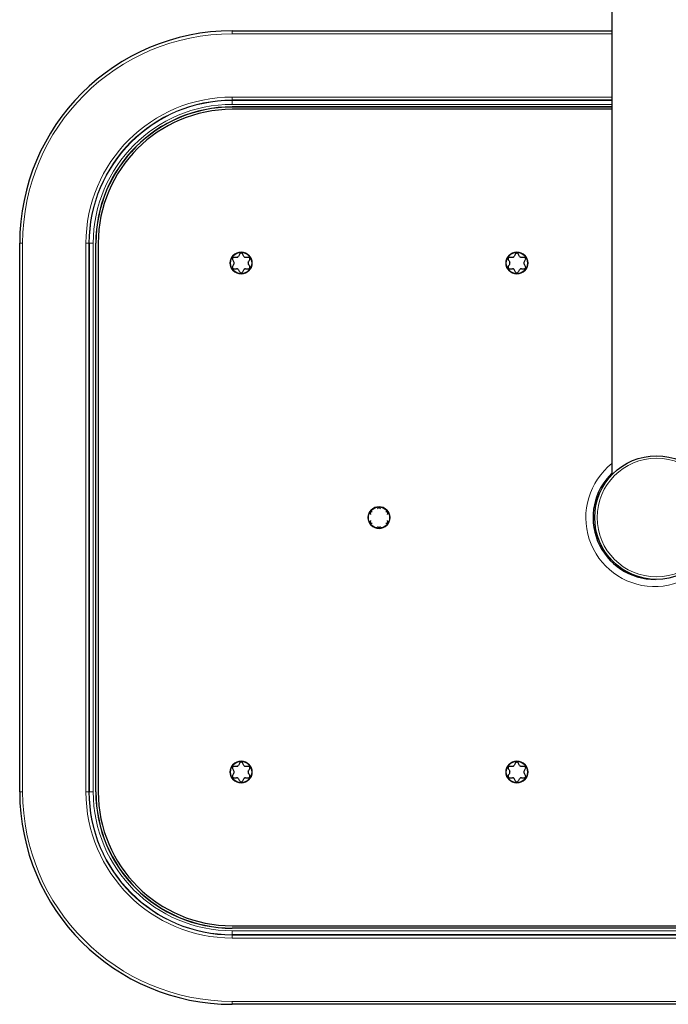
# Model space of a CAD drawing. Header units: millimetres. Extents: x 8 to 2236, y 12 to 2208.
# Tile 1 of 165: x 992 to 1123, y 79 to 279. Entities that reach past the tile are written whole.
import ezdxf

# ---------------------------------------------------------------- set-up
doc = ezdxf.new("R2010")
doc.units = ezdxf.units.MM

msp = doc.modelspace()

# ---------------------------------------------------------------- linework, layer by layer
at = {"color": 7, "linetype": 'Continuous', "lineweight": 30}
for p, q in [((1112.02, 571.66), (1112.02, 186.66)), ((1035.18, 276.48), (1112.02, 276.48)), ((1112.02, 261.08), (1035.18, 261.08)), ((1112.02, 261.06), (1035.18, 261.06)), ((1112.02, 260.6), (1035.18, 260.6)), ((992.18, 122.48), (992.18, 233.48)), ((1007.58, 122.48), (1007.58, 233.48)), ((1007.61, 122.48), (1007.61, 233.48)), ((1008.07, 233.48), (1008.07, 122.48)), ((1064.62, 179.84), (1064.57, 179.76)), ((1065.19, 179.76), (1065.14, 179.84)), ((1063.14, 178.69), (1063.19, 178.61)), ((1063.19, 177.36), (1063.14, 177.28)), ((1063.5, 179.14), (1063.4, 179.14)), ((1066.36, 179.14), (1066.27, 179.14)), ((1066.57, 178.61), (1066.62, 178.69)), ((1066.62, 177.28), (1066.57, 177.36)), ((1063.4, 176.83), (1063.5, 176.83)), ((1064.57, 176.21), (1064.62, 176.13)), ((1065.14, 176.13), (1065.19, 176.21)), ((1066.27, 176.83), (1066.36, 176.83)), ((1035.18, 95.37), (1206.18, 95.37)), ((1206.18, 94.91), (1035.18, 94.91)), ((1206.18, 94.88), (1035.18, 94.88)), ((1206.18, 79.48), (1035.18, 79.48))]:
    msp.add_line(p, q, dxfattribs=at)
at = {"color": 252, "linetype": 'Continuous', "lineweight": 0}
for p, q in [((1035.18, 276.48), (1035.18, 275.88)), ((1112.02, 275.88), (1035.18, 275.88)), ((1035.18, 262.48), (1035.18, 263.08)), ((1035.18, 263.08), (1112.02, 263.08)), ((1035.18, 262.48), (1035.18, 262.39)), ((1112.02, 262.48), (1035.18, 262.48)), ((1035.18, 262.39), (1035.18, 261.59)), ((1035.18, 262.39), (1112.02, 262.39)), ((1112.02, 261.59), (1035.18, 261.59)), ((1035.18, 261.06), (1035.18, 261.08)), ((992.18, 233.48), (992.78, 233.48)), ((992.78, 233.48), (992.78, 122.48)), ((1006.19, 233.48), (1005.59, 233.48)), ((1005.59, 122.48), (1005.59, 233.48)), ((1006.19, 233.48), (1006.28, 233.48)), ((1006.19, 233.48), (1006.19, 122.48)), ((1006.28, 233.48), (1007.08, 233.48)), ((1006.28, 122.48), (1006.28, 233.48)), ((1007.08, 233.48), (1007.08, 122.48)), ((1007.61, 233.48), (1007.58, 233.48)), ((992.18, 122.48), (992.78, 122.48)), ((1006.19, 122.48), (1005.59, 122.48)), ((1006.19, 122.48), (1006.28, 122.48)), ((1006.28, 122.48), (1007.08, 122.48)), ((1007.61, 122.48), (1007.58, 122.48)), ((1035.18, 94.91), (1035.18, 94.88)), ((1035.18, 94.38), (1206.18, 94.38)), ((1035.18, 93.58), (1035.18, 94.38)), ((1206.18, 93.58), (1035.18, 93.58)), ((1035.18, 93.49), (1035.18, 93.58)), ((1035.18, 93.49), (1206.18, 93.49)), ((1035.18, 92.89), (1035.18, 93.49)), ((1206.18, 92.89), (1035.18, 92.89)), ((1035.18, 80.08), (1206.18, 80.08)), ((1035.18, 79.48), (1035.18, 80.08))]:
    msp.add_line(p, q, dxfattribs=at)
for centre, radius in [((1036.98, 229.48), 2.25), ((1092.78, 229.48), 2.25), ((1121.02, 177.98), 12), ((1064.88, 177.98), 2.25), ((1036.98, 126.48), 2.25), ((1092.78, 126.48), 2.25)]:
    msp.add_circle(centre, radius, dxfattribs=at)
at = {"color": 7, "linetype": 'Continuous', "lineweight": 30}
for centre, radius in [((1036.98, 229.48), 2.15), ((1092.78, 229.48), 2.15), ((1121.02, 177.98), 12.5), ((1064.88, 177.98), 2.15), ((1036.98, 126.48), 2.15), ((1092.78, 126.48), 2.15)]:
    msp.add_circle(centre, radius, dxfattribs=at)
for centre, radius, start, end in [((1035.18, 233.48), 43, 90, 180), ((1035.18, 233.48), 27.6, 90, 180), ((1035.18, 233.48), 27.57, 90, 180), ((1035.18, 233.48), 27.11, 90, 180), ((1120.68, 177.98), 12.5, 133.8756, 270.7467), ((1035.18, 122.48), 43, 180, 270), ((1035.18, 122.48), 27.6, 180, 270), ((1035.18, 122.48), 27.57, 180, 270), ((1035.18, 122.48), 27.11, 180, 270)]:
    msp.add_arc(centre, radius, start, end, dxfattribs=at)
at = {"color": 252, "linetype": 'Continuous', "lineweight": 0}
for centre, radius, start, end in [((1035.18, 233.48), 42.4, 90, 180), ((1035.18, 233.48), 29.59, 90, 180), ((1035.18, 233.48), 28.99, 90, 180), ((1035.18, 233.48), 28.91, 90, 180), ((1035.18, 233.48), 28.11, 90, 180), ((1120.68, 177.98), 13.96, 128.3467, 48.0418), ((1035.18, 122.48), 42.4, 180, 270), ((1035.18, 122.48), 29.59, 180, 270), ((1035.18, 122.48), 28.99, 180, 270), ((1035.18, 122.48), 28.91, 180, 270), ((1035.18, 122.48), 28.11, 180, 270)]:
    msp.add_arc(centre, radius, start, end, dxfattribs=at)
at = {"color": 7, "linetype": 'Continuous', "lineweight": 30}
for points, knots in [([(1036.72, 231.34), (1036.67, 231.26), (1036.58, 231.09), (1036.48, 230.92), (1036.43, 230.84)], [0, 0, 0, 0, 0.499604, 1, 1, 1, 1]), ([(1037.24, 231.34), (1037.22, 231.37), (1037.18, 231.43), (1037.09, 231.48), (1036.99, 231.5), (1036.9, 231.49), (1036.82, 231.45), (1036.76, 231.4), (1036.73, 231.36), (1036.72, 231.34)], [0, 0, 0, 0, 0.165307, 0.3315802, 0.484126, 0.62574, 0.7659396, 0.9130501, 1, 1, 1, 1]), ([(1037.53, 230.84), (1037.48, 230.92), (1037.39, 231.09), (1037.29, 231.26), (1037.24, 231.34)], [0, 0, 0, 0, 0.499473, 1, 1, 1, 1]), ([(1092.52, 231.34), (1092.47, 231.26), (1092.38, 231.09), (1092.28, 230.92), (1092.23, 230.84)], [0, 0, 0, 0, 0.499604, 1, 1, 1, 1]), ([(1093.04, 231.34), (1093.02, 231.37), (1092.98, 231.43), (1092.89, 231.48), (1092.79, 231.5), (1092.7, 231.49), (1092.62, 231.45), (1092.56, 231.4), (1092.53, 231.36), (1092.52, 231.34)], [0, 0, 0, 0, 0.165307, 0.33158, 0.484126, 0.62574, 0.76594, 0.91305, 1, 1, 1, 1]), ([(1093.33, 230.84), (1093.28, 230.92), (1093.19, 231.09), (1093.09, 231.26), (1093.04, 231.34)], [0, 0, 0, 0, 0.499473, 1, 1, 1, 1]), ([(1035.5, 230.64), (1035.47, 230.64), (1035.4, 230.63), (1035.31, 230.58), (1035.24, 230.5), (1035.21, 230.41), (1035.2, 230.32), (1035.21, 230.25), (1035.23, 230.2), (1035.24, 230.19)], [0, 0, 0, 0, 0.165353, 0.33162, 0.484162, 0.625774, 0.765975, 0.913088, 1, 1, 1, 1]), ([(1035.24, 230.19), (1035.29, 230.11), (1035.39, 229.94), (1035.48, 229.77), (1035.53, 229.68)], [0, 0, 0, 0, 0.499604, 1, 1, 1, 1]), ([(1035.53, 229.28), (1035.48, 229.2), (1035.39, 229.03), (1035.29, 228.86), (1035.24, 228.78)], [0, 0, 0, 0, 0.499473, 1, 1, 1, 1]), ([(1036.08, 230.64), (1036.04, 230.64), (1035.84, 230.64), (1035.65, 230.64), (1035.5, 230.64)], [0, 0, 0, 0, 0.238341, 1, 1, 1, 1]), ([(1035.53, 229.28), (1035.55, 229.32), (1035.58, 229.39), (1035.59, 229.5), (1035.57, 229.61), (1035.54, 229.66), (1035.53, 229.68)], [0, 0, 0, 0, 0.273824, 0.549306, 0.8062232, 1, 1, 1, 1]), ([(1036.08, 230.64), (1036.12, 230.64), (1036.2, 230.65), (1036.3, 230.7), (1036.38, 230.77), (1036.42, 230.82), (1036.43, 230.84)], [0, 0, 0, 0, 0.2738911, 0.5493636, 0.8062775, 1, 1, 1, 1]), ([(1037.53, 230.84), (1037.55, 230.81), (1037.6, 230.75), (1037.69, 230.68), (1037.79, 230.64), (1037.85, 230.64), (1037.88, 230.64)], [0, 0, 0, 0, 0.273824, 0.549306, 0.806223, 1, 1, 1, 1]), ([(1038.46, 230.64), (1038.4, 230.64), (1038.21, 230.64), (1038.01, 230.64), (1037.88, 230.64)], [0, 0, 0, 0, 0.338795, 1, 1, 1, 1]), ([(1038.43, 229.68), (1038.41, 229.65), (1038.38, 229.58), (1038.37, 229.47), (1038.39, 229.36), (1038.42, 229.31), (1038.43, 229.28)], [0, 0, 0, 0, 0.273824, 0.549306, 0.806223, 1, 1, 1, 1]), ([(1038.43, 229.68), (1038.48, 229.77), (1038.58, 229.94), (1038.67, 230.11), (1038.72, 230.19)], [0, 0, 0, 0, 0.499473, 1, 1, 1, 1]), ([(1038.72, 228.78), (1038.67, 228.86), (1038.58, 229.03), (1038.48, 229.2), (1038.43, 229.28)], [0, 0, 0, 0, 0.499604, 1, 1, 1, 1]), ([(1038.72, 230.19), (1038.74, 230.22), (1038.76, 230.28), (1038.76, 230.38), (1038.73, 230.48), (1038.68, 230.56), (1038.6, 230.61), (1038.53, 230.64), (1038.48, 230.64), (1038.46, 230.64)], [0, 0, 0, 0, 0.165307, 0.33158, 0.484126, 0.62574, 0.765939, 0.91305, 1, 1, 1, 1]), ([(1091.3, 230.64), (1091.27, 230.64), (1091.2, 230.63), (1091.11, 230.58), (1091.04, 230.5), (1091.01, 230.41), (1091, 230.32), (1091.01, 230.25), (1091.03, 230.2), (1091.04, 230.19)], [0, 0, 0, 0, 0.165353, 0.33162, 0.484162, 0.625774, 0.765975, 0.913088, 1, 1, 1, 1]), ([(1091.04, 230.19), (1091.09, 230.11), (1091.19, 229.94), (1091.28, 229.77), (1091.33, 229.68)], [0, 0, 0, 0, 0.499604, 1, 1, 1, 1]), ([(1091.33, 229.28), (1091.28, 229.2), (1091.19, 229.03), (1091.09, 228.86), (1091.04, 228.78)], [0, 0, 0, 0, 0.499473, 1, 1, 1, 1]), ([(1091.88, 230.64), (1091.84, 230.64), (1091.64, 230.64), (1091.45, 230.64), (1091.3, 230.64)], [0, 0, 0, 0, 0.238341, 1, 1, 1, 1]), ([(1091.33, 229.28), (1091.35, 229.32), (1091.38, 229.39), (1091.39, 229.5), (1091.37, 229.61), (1091.34, 229.66), (1091.33, 229.68)], [0, 0, 0, 0, 0.273824, 0.549306, 0.806223, 1, 1, 1, 1]), ([(1091.88, 230.64), (1091.92, 230.64), (1092, 230.65), (1092.1, 230.7), (1092.18, 230.77), (1092.22, 230.82), (1092.23, 230.84)], [0, 0, 0, 0, 0.273891, 0.549364, 0.806277, 1, 1, 1, 1]), ([(1093.33, 230.84), (1093.35, 230.81), (1093.4, 230.75), (1093.49, 230.68), (1093.59, 230.64), (1093.65, 230.64), (1093.68, 230.64)], [0, 0, 0, 0, 0.273824, 0.549306, 0.806223, 1, 1, 1, 1]), ([(1094.26, 230.64), (1094.2, 230.64), (1094.01, 230.64), (1093.81, 230.64), (1093.68, 230.64)], [0, 0, 0, 0, 0.338795, 1, 1, 1, 1]), ([(1094.23, 229.68), (1094.21, 229.65), (1094.18, 229.58), (1094.17, 229.47), (1094.19, 229.36), (1094.22, 229.31), (1094.23, 229.28)], [0, 0, 0, 0, 0.273824, 0.549306, 0.8062232, 1, 1, 1, 1]), ([(1094.23, 229.68), (1094.28, 229.77), (1094.38, 229.94), (1094.47, 230.11), (1094.52, 230.19)], [0, 0, 0, 0, 0.4994728, 1, 1, 1, 1]), ([(1094.52, 228.78), (1094.47, 228.86), (1094.38, 229.03), (1094.28, 229.2), (1094.23, 229.28)], [0, 0, 0, 0, 0.499604, 1, 1, 1, 1]), ([(1094.52, 230.19), (1094.54, 230.22), (1094.56, 230.28), (1094.56, 230.38), (1094.53, 230.48), (1094.48, 230.56), (1094.4, 230.61), (1094.33, 230.64), (1094.28, 230.64), (1094.26, 230.64)], [0, 0, 0, 0, 0.165307, 0.33158, 0.484126, 0.62574, 0.765939, 0.91305, 1, 1, 1, 1]), ([(1035.24, 228.78), (1035.23, 228.75), (1035.2, 228.69), (1035.2, 228.58), (1035.23, 228.49), (1035.29, 228.41), (1035.36, 228.36), (1035.44, 228.33), (1035.48, 228.33), (1035.5, 228.33)], [0, 0, 0, 0, 0.165307, 0.33158, 0.484126, 0.62574, 0.765939, 0.91305, 1, 1, 1, 1]), ([(1035.5, 228.33), (1035.65, 228.33), (1035.84, 228.33), (1036.04, 228.33), (1036.08, 228.33)], [0, 0, 0, 0, 0.761658, 1, 1, 1, 1]), ([(1036.43, 228.13), (1036.41, 228.16), (1036.37, 228.22), (1036.27, 228.29), (1036.17, 228.32), (1036.11, 228.33), (1036.08, 228.33)], [0, 0, 0, 0, 0.273824, 0.549306, 0.806223, 1, 1, 1, 1]), ([(1036.43, 228.13), (1036.48, 228.04), (1036.58, 227.87), (1036.67, 227.71), (1036.72, 227.63)], [0, 0, 0, 0, 0.499473, 1, 1, 1, 1]), ([(1036.72, 227.63), (1036.74, 227.6), (1036.78, 227.54), (1036.87, 227.49), (1036.97, 227.47), (1037.06, 227.48), (1037.15, 227.52), (1037.21, 227.57), (1037.23, 227.61), (1037.24, 227.63)], [0, 0, 0, 0, 0.165307, 0.33158, 0.484126, 0.62574, 0.76594, 0.91305, 1, 1, 1, 1]), ([(1037.24, 227.63), (1037.29, 227.71), (1037.39, 227.87), (1037.48, 228.04), (1037.53, 228.13)], [0, 0, 0, 0, 0.499604, 1, 1, 1, 1]), ([(1037.88, 228.33), (1037.84, 228.33), (1037.77, 228.32), (1037.66, 228.27), (1037.58, 228.2), (1037.55, 228.15), (1037.53, 228.13)], [0, 0, 0, 0, 0.273891, 0.549364, 0.806277, 1, 1, 1, 1]), ([(1037.88, 228.33), (1038.01, 228.33), (1038.21, 228.33), (1038.4, 228.33), (1038.46, 228.33)], [0, 0, 0, 0, 0.6612051, 1, 1, 1, 1]), ([(1038.46, 228.33), (1038.5, 228.33), (1038.56, 228.34), (1038.65, 228.39), (1038.72, 228.47), (1038.76, 228.55), (1038.77, 228.65), (1038.75, 228.72), (1038.73, 228.76), (1038.72, 228.78)], [0, 0, 0, 0, 0.1653528, 0.3316201, 0.4841619, 0.6257744, 0.7659748, 0.9130879, 1, 1, 1, 1]), ([(1091.04, 228.78), (1091.03, 228.75), (1091, 228.69), (1091, 228.58), (1091.03, 228.49), (1091.09, 228.41), (1091.16, 228.36), (1091.24, 228.33), (1091.28, 228.33), (1091.3, 228.33)], [0, 0, 0, 0, 0.165307, 0.33158, 0.484126, 0.62574, 0.765939, 0.91305, 1, 1, 1, 1]), ([(1091.3, 228.33), (1091.45, 228.33), (1091.64, 228.33), (1091.84, 228.33), (1091.88, 228.33)], [0, 0, 0, 0, 0.761658, 1, 1, 1, 1]), ([(1092.23, 228.13), (1092.21, 228.16), (1092.17, 228.22), (1092.07, 228.29), (1091.97, 228.32), (1091.91, 228.33), (1091.88, 228.33)], [0, 0, 0, 0, 0.273824, 0.549306, 0.806223, 1, 1, 1, 1]), ([(1092.23, 228.13), (1092.28, 228.04), (1092.38, 227.87), (1092.47, 227.71), (1092.52, 227.63)], [0, 0, 0, 0, 0.499473, 1, 1, 1, 1]), ([(1092.52, 227.63), (1092.54, 227.6), (1092.58, 227.54), (1092.67, 227.49), (1092.77, 227.47), (1092.86, 227.48), (1092.95, 227.52), (1093.01, 227.57), (1093.03, 227.61), (1093.04, 227.63)], [0, 0, 0, 0, 0.165307, 0.33158, 0.484126, 0.62574, 0.76594, 0.91305, 1, 1, 1, 1]), ([(1093.04, 227.63), (1093.09, 227.71), (1093.19, 227.87), (1093.28, 228.04), (1093.33, 228.13)], [0, 0, 0, 0, 0.499604, 1, 1, 1, 1]), ([(1093.68, 228.33), (1093.64, 228.33), (1093.57, 228.32), (1093.46, 228.27), (1093.38, 228.2), (1093.35, 228.15), (1093.33, 228.13)], [0, 0, 0, 0, 0.273891, 0.549364, 0.806277, 1, 1, 1, 1]), ([(1093.68, 228.33), (1093.81, 228.33), (1094.01, 228.33), (1094.2, 228.33), (1094.26, 228.33)], [0, 0, 0, 0, 0.6612051, 1, 1, 1, 1]), ([(1094.26, 228.33), (1094.3, 228.33), (1094.36, 228.34), (1094.45, 228.39), (1094.52, 228.47), (1094.56, 228.55), (1094.57, 228.65), (1094.55, 228.72), (1094.53, 228.76), (1094.52, 228.78)], [0, 0, 0, 0, 0.165353, 0.33162, 0.484162, 0.625774, 0.765975, 0.913088, 1, 1, 1, 1]), ([(1065.14, 179.84), (1065.12, 179.87), (1065.08, 179.93), (1064.99, 179.98), (1064.89, 180), (1064.8, 179.99), (1064.72, 179.95), (1064.66, 179.9), (1064.63, 179.86), (1064.62, 179.84)], [0, 0, 0, 0, 0.165307, 0.33158, 0.484126, 0.62574, 0.76594, 0.91305, 1, 1, 1, 1]), ([(1063.4, 179.14), (1063.37, 179.14), (1063.3, 179.13), (1063.21, 179.08), (1063.14, 179), (1063.11, 178.91), (1063.1, 178.82), (1063.11, 178.75), (1063.13, 178.7), (1063.14, 178.69)], [0, 0, 0, 0, 0.165353, 0.33162, 0.484162, 0.625774, 0.765975, 0.913088, 1, 1, 1, 1]), ([(1066.62, 178.69), (1066.64, 178.72), (1066.66, 178.78), (1066.66, 178.88), (1066.63, 178.98), (1066.58, 179.06), (1066.5, 179.11), (1066.43, 179.14), (1066.38, 179.14), (1066.36, 179.14)], [0, 0, 0, 0, 0.165307, 0.33158, 0.484126, 0.62574, 0.765939, 0.91305, 1, 1, 1, 1]), ([(1063.14, 177.28), (1063.13, 177.25), (1063.1, 177.19), (1063.1, 177.08), (1063.13, 176.99), (1063.19, 176.91), (1063.26, 176.86), (1063.34, 176.83), (1063.38, 176.83), (1063.4, 176.83)], [0, 0, 0, 0, 0.165307, 0.33158, 0.484126, 0.62574, 0.765939, 0.91305, 1, 1, 1, 1]), ([(1064.62, 176.13), (1064.64, 176.1), (1064.68, 176.04), (1064.77, 175.99), (1064.87, 175.97), (1064.96, 175.98), (1065.05, 176.02), (1065.11, 176.07), (1065.13, 176.11), (1065.14, 176.13)], [0, 0, 0, 0, 0.165307, 0.33158, 0.484126, 0.62574, 0.76594, 0.91305, 1, 1, 1, 1]), ([(1066.36, 176.83), (1066.4, 176.83), (1066.46, 176.84), (1066.55, 176.89), (1066.62, 176.97), (1066.66, 177.05), (1066.67, 177.15), (1066.65, 177.22), (1066.63, 177.26), (1066.62, 177.28)], [0, 0, 0, 0, 0.165353, 0.33162, 0.484162, 0.625774, 0.765975, 0.913088, 1, 1, 1, 1]), ([(1035.5, 127.64), (1035.47, 127.64), (1035.4, 127.63), (1035.31, 127.58), (1035.24, 127.5), (1035.21, 127.41), (1035.2, 127.32), (1035.21, 127.25), (1035.23, 127.2), (1035.24, 127.19)], [0, 0, 0, 0, 0.165353, 0.33162, 0.484162, 0.625774, 0.765975, 0.913088, 1, 1, 1, 1]), ([(1036.08, 127.64), (1036.04, 127.64), (1035.84, 127.64), (1035.65, 127.64), (1035.5, 127.64)], [0, 0, 0, 0, 0.238341, 1, 1, 1, 1]), ([(1036.08, 127.64), (1036.12, 127.64), (1036.2, 127.65), (1036.3, 127.7), (1036.38, 127.77), (1036.42, 127.82), (1036.43, 127.84)], [0, 0, 0, 0, 0.273891, 0.549364, 0.806277, 1, 1, 1, 1]), ([(1036.72, 128.34), (1036.67, 128.26), (1036.58, 128.09), (1036.48, 127.92), (1036.43, 127.84)], [0, 0, 0, 0, 0.499604, 1, 1, 1, 1]), ([(1037.24, 128.34), (1037.22, 128.37), (1037.18, 128.43), (1037.09, 128.48), (1036.99, 128.5), (1036.9, 128.49), (1036.82, 128.45), (1036.76, 128.4), (1036.73, 128.36), (1036.72, 128.34)], [0, 0, 0, 0, 0.165307, 0.33158, 0.484126, 0.62574, 0.76594, 0.91305, 1, 1, 1, 1]), ([(1037.53, 127.84), (1037.48, 127.92), (1037.39, 128.09), (1037.29, 128.26), (1037.24, 128.34)], [0, 0, 0, 0, 0.499473, 1, 1, 1, 1]), ([(1037.53, 127.84), (1037.55, 127.81), (1037.6, 127.75), (1037.69, 127.68), (1037.79, 127.64), (1037.85, 127.64), (1037.88, 127.64)], [0, 0, 0, 0, 0.273824, 0.549306, 0.806223, 1, 1, 1, 1]), ([(1038.46, 127.64), (1038.4, 127.64), (1038.21, 127.64), (1038.01, 127.64), (1037.88, 127.64)], [0, 0, 0, 0, 0.338795, 1, 1, 1, 1]), ([(1038.72, 127.19), (1038.74, 127.22), (1038.76, 127.28), (1038.76, 127.38), (1038.73, 127.48), (1038.68, 127.56), (1038.6, 127.61), (1038.53, 127.64), (1038.48, 127.64), (1038.46, 127.64)], [0, 0, 0, 0, 0.165307, 0.33158, 0.484126, 0.62574, 0.765939, 0.91305, 1, 1, 1, 1]), ([(1091.3, 127.64), (1091.27, 127.64), (1091.2, 127.63), (1091.11, 127.58), (1091.04, 127.5), (1091.01, 127.41), (1091, 127.32), (1091.01, 127.25), (1091.03, 127.2), (1091.04, 127.19)], [0, 0, 0, 0, 0.165353, 0.33162, 0.484162, 0.625774, 0.765975, 0.913088, 1, 1, 1, 1]), ([(1091.88, 127.64), (1091.84, 127.64), (1091.64, 127.64), (1091.45, 127.64), (1091.3, 127.64)], [0, 0, 0, 0, 0.238341, 1, 1, 1, 1]), ([(1091.88, 127.64), (1091.92, 127.64), (1092, 127.65), (1092.1, 127.7), (1092.18, 127.77), (1092.22, 127.82), (1092.23, 127.84)], [0, 0, 0, 0, 0.273891, 0.549364, 0.806277, 1, 1, 1, 1]), ([(1092.52, 128.34), (1092.47, 128.26), (1092.38, 128.09), (1092.28, 127.92), (1092.23, 127.84)], [0, 0, 0, 0, 0.499604, 1, 1, 1, 1]), ([(1093.04, 128.34), (1093.02, 128.37), (1092.98, 128.43), (1092.89, 128.48), (1092.79, 128.5), (1092.7, 128.49), (1092.62, 128.45), (1092.56, 128.4), (1092.53, 128.36), (1092.52, 128.34)], [0, 0, 0, 0, 0.165307, 0.33158, 0.484126, 0.62574, 0.76594, 0.91305, 1, 1, 1, 1]), ([(1093.33, 127.84), (1093.28, 127.92), (1093.19, 128.09), (1093.09, 128.26), (1093.04, 128.34)], [0, 0, 0, 0, 0.499473, 1, 1, 1, 1]), ([(1093.33, 127.84), (1093.35, 127.81), (1093.4, 127.75), (1093.49, 127.68), (1093.59, 127.64), (1093.65, 127.64), (1093.68, 127.64)], [0, 0, 0, 0, 0.2738242, 0.5493061, 0.8062233, 1, 1, 1, 1]), ([(1094.26, 127.64), (1094.2, 127.64), (1094.01, 127.64), (1093.81, 127.64), (1093.68, 127.64)], [0, 0, 0, 0, 0.338795, 1, 1, 1, 1]), ([(1094.52, 127.19), (1094.54, 127.22), (1094.56, 127.28), (1094.56, 127.38), (1094.53, 127.48), (1094.48, 127.56), (1094.4, 127.61), (1094.33, 127.64), (1094.28, 127.64), (1094.26, 127.64)], [0, 0, 0, 0, 0.1653069, 0.3315801, 0.4841259, 0.6257399, 0.7659394, 0.9130499, 1, 1, 1, 1]), ([(1035.24, 125.78), (1035.23, 125.75), (1035.2, 125.69), (1035.2, 125.58), (1035.23, 125.49), (1035.29, 125.41), (1035.36, 125.36), (1035.44, 125.33), (1035.48, 125.33), (1035.5, 125.33)], [0, 0, 0, 0, 0.1653069, 0.3315801, 0.4841259, 0.6257399, 0.7659394, 0.9130499, 1, 1, 1, 1]), ([(1035.24, 127.19), (1035.29, 127.11), (1035.39, 126.94), (1035.48, 126.77), (1035.53, 126.68)], [0, 0, 0, 0, 0.499604, 1, 1, 1, 1]), ([(1035.53, 126.28), (1035.48, 126.2), (1035.39, 126.03), (1035.29, 125.86), (1035.24, 125.78)], [0, 0, 0, 0, 0.499473, 1, 1, 1, 1]), ([(1035.53, 126.28), (1035.55, 126.32), (1035.58, 126.39), (1035.59, 126.5), (1035.57, 126.61), (1035.54, 126.66), (1035.53, 126.68)], [0, 0, 0, 0, 0.273824, 0.549306, 0.806223, 1, 1, 1, 1]), ([(1038.43, 126.68), (1038.41, 126.65), (1038.38, 126.58), (1038.37, 126.47), (1038.39, 126.36), (1038.42, 126.31), (1038.43, 126.28)], [0, 0, 0, 0, 0.273824, 0.549306, 0.806223, 1, 1, 1, 1]), ([(1038.43, 126.68), (1038.48, 126.77), (1038.58, 126.94), (1038.67, 127.11), (1038.72, 127.19)], [0, 0, 0, 0, 0.499473, 1, 1, 1, 1]), ([(1038.72, 125.78), (1038.67, 125.86), (1038.58, 126.03), (1038.48, 126.2), (1038.43, 126.28)], [0, 0, 0, 0, 0.499604, 1, 1, 1, 1]), ([(1038.46, 125.33), (1038.5, 125.33), (1038.56, 125.34), (1038.65, 125.39), (1038.72, 125.47), (1038.76, 125.55), (1038.77, 125.65), (1038.75, 125.72), (1038.73, 125.76), (1038.72, 125.78)], [0, 0, 0, 0, 0.165353, 0.33162, 0.484162, 0.625774, 0.765975, 0.913088, 1, 1, 1, 1]), ([(1091.04, 125.78), (1091.03, 125.75), (1091, 125.69), (1091, 125.58), (1091.03, 125.49), (1091.09, 125.41), (1091.16, 125.36), (1091.24, 125.33), (1091.28, 125.33), (1091.3, 125.33)], [0, 0, 0, 0, 0.165307, 0.33158, 0.484126, 0.62574, 0.765939, 0.91305, 1, 1, 1, 1]), ([(1091.04, 127.19), (1091.09, 127.11), (1091.19, 126.94), (1091.28, 126.77), (1091.33, 126.68)], [0, 0, 0, 0, 0.499604, 1, 1, 1, 1]), ([(1091.33, 126.28), (1091.28, 126.2), (1091.19, 126.03), (1091.09, 125.86), (1091.04, 125.78)], [0, 0, 0, 0, 0.499473, 1, 1, 1, 1]), ([(1091.33, 126.28), (1091.35, 126.32), (1091.38, 126.39), (1091.39, 126.5), (1091.37, 126.61), (1091.34, 126.66), (1091.33, 126.68)], [0, 0, 0, 0, 0.273824, 0.549306, 0.8062232, 1, 1, 1, 1]), ([(1094.23, 126.68), (1094.21, 126.65), (1094.18, 126.58), (1094.17, 126.47), (1094.19, 126.36), (1094.22, 126.31), (1094.23, 126.28)], [0, 0, 0, 0, 0.273824, 0.549306, 0.8062232, 1, 1, 1, 1]), ([(1094.23, 126.68), (1094.28, 126.77), (1094.38, 126.94), (1094.47, 127.11), (1094.52, 127.19)], [0, 0, 0, 0, 0.499473, 1, 1, 1, 1]), ([(1094.52, 125.78), (1094.47, 125.86), (1094.38, 126.03), (1094.28, 126.2), (1094.23, 126.28)], [0, 0, 0, 0, 0.499604, 1, 1, 1, 1]), ([(1094.26, 125.33), (1094.3, 125.33), (1094.36, 125.34), (1094.45, 125.39), (1094.52, 125.47), (1094.56, 125.55), (1094.57, 125.65), (1094.55, 125.72), (1094.53, 125.76), (1094.52, 125.78)], [0, 0, 0, 0, 0.1653528, 0.3316201, 0.4841619, 0.6257744, 0.7659748, 0.9130879, 1, 1, 1, 1]), ([(1035.5, 125.33), (1035.65, 125.33), (1035.84, 125.33), (1036.04, 125.33), (1036.08, 125.33)], [0, 0, 0, 0, 0.761658, 1, 1, 1, 1]), ([(1036.43, 125.13), (1036.41, 125.16), (1036.37, 125.22), (1036.27, 125.29), (1036.17, 125.32), (1036.11, 125.33), (1036.08, 125.33)], [0, 0, 0, 0, 0.2738242, 0.5493061, 0.8062233, 1, 1, 1, 1]), ([(1036.43, 125.13), (1036.48, 125.04), (1036.58, 124.87), (1036.67, 124.71), (1036.72, 124.63)], [0, 0, 0, 0, 0.499473, 1, 1, 1, 1]), ([(1036.72, 124.63), (1036.74, 124.6), (1036.78, 124.54), (1036.87, 124.49), (1036.97, 124.47), (1037.06, 124.48), (1037.15, 124.52), (1037.21, 124.57), (1037.23, 124.61), (1037.24, 124.63)], [0, 0, 0, 0, 0.165307, 0.33158, 0.484126, 0.62574, 0.76594, 0.91305, 1, 1, 1, 1]), ([(1037.24, 124.63), (1037.29, 124.71), (1037.39, 124.87), (1037.48, 125.04), (1037.53, 125.13)], [0, 0, 0, 0, 0.499604, 1, 1, 1, 1]), ([(1037.88, 125.33), (1037.84, 125.33), (1037.77, 125.32), (1037.66, 125.27), (1037.58, 125.2), (1037.55, 125.15), (1037.53, 125.13)], [0, 0, 0, 0, 0.273891, 0.549364, 0.806277, 1, 1, 1, 1]), ([(1037.88, 125.33), (1038.01, 125.33), (1038.21, 125.33), (1038.4, 125.33), (1038.46, 125.33)], [0, 0, 0, 0, 0.6612051, 1, 1, 1, 1]), ([(1091.3, 125.33), (1091.45, 125.33), (1091.64, 125.33), (1091.84, 125.33), (1091.88, 125.33)], [0, 0, 0, 0, 0.761658, 1, 1, 1, 1]), ([(1092.23, 125.13), (1092.21, 125.16), (1092.17, 125.22), (1092.07, 125.29), (1091.97, 125.32), (1091.91, 125.33), (1091.88, 125.33)], [0, 0, 0, 0, 0.2738242, 0.5493061, 0.8062233, 1, 1, 1, 1]), ([(1092.23, 125.13), (1092.28, 125.04), (1092.38, 124.87), (1092.47, 124.71), (1092.52, 124.63)], [0, 0, 0, 0, 0.499473, 1, 1, 1, 1]), ([(1092.52, 124.63), (1092.54, 124.6), (1092.58, 124.54), (1092.67, 124.49), (1092.77, 124.47), (1092.86, 124.48), (1092.95, 124.52), (1093.01, 124.57), (1093.03, 124.61), (1093.04, 124.63)], [0, 0, 0, 0, 0.165307, 0.33158, 0.484126, 0.62574, 0.76594, 0.91305, 1, 1, 1, 1]), ([(1093.04, 124.63), (1093.09, 124.71), (1093.19, 124.87), (1093.28, 125.04), (1093.33, 125.13)], [0, 0, 0, 0, 0.499604, 1, 1, 1, 1]), ([(1093.68, 125.33), (1093.64, 125.33), (1093.57, 125.32), (1093.46, 125.27), (1093.38, 125.2), (1093.35, 125.15), (1093.33, 125.13)], [0, 0, 0, 0, 0.273891, 0.549364, 0.806277, 1, 1, 1, 1]), ([(1093.68, 125.33), (1093.81, 125.33), (1094.01, 125.33), (1094.2, 125.33), (1094.26, 125.33)], [0, 0, 0, 0, 0.6612051, 1, 1, 1, 1])]:
    msp.add_open_spline(points, degree=3, knots=knots, dxfattribs=at)

doc.saveas('drawing.dxf')
